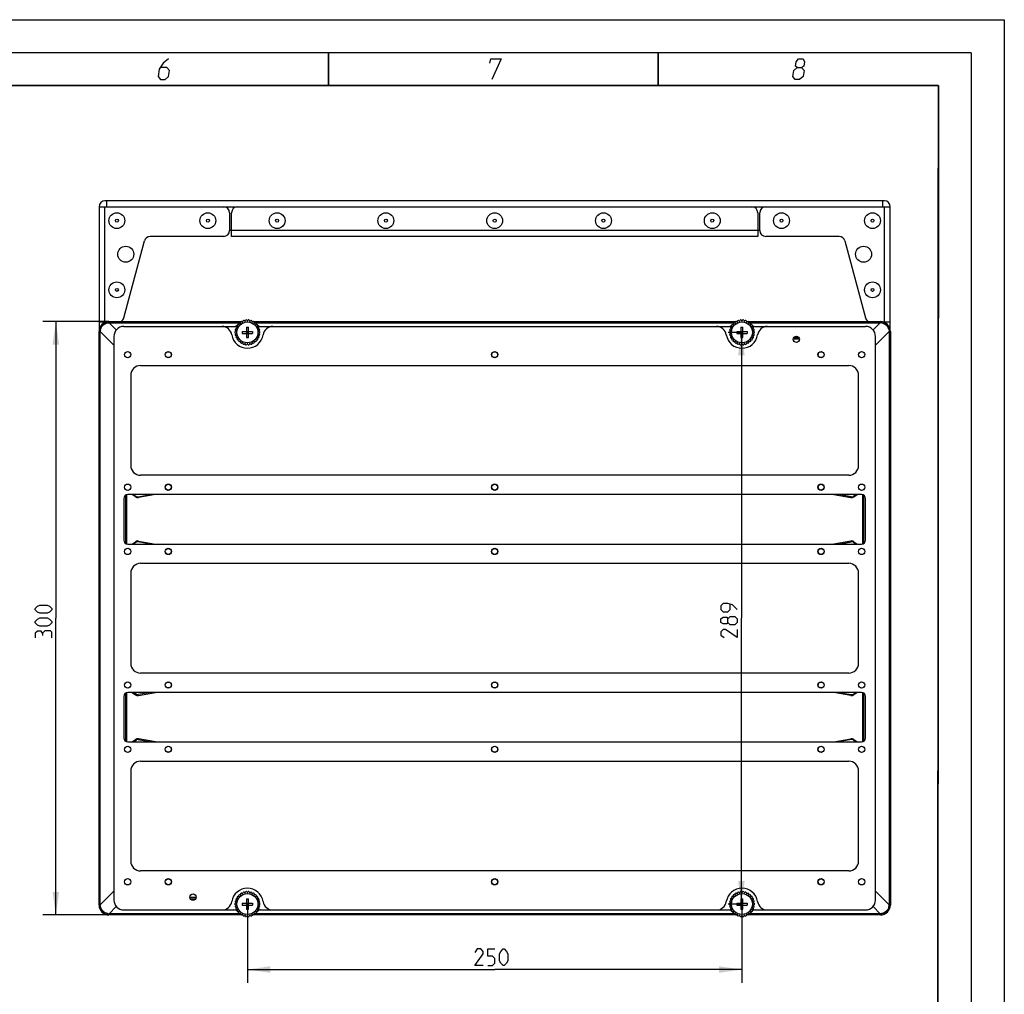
# Model space of a CAD drawing. Header units: millimetres. Extents: x 0 to 420, y 0 to 297.
# Tile 49 of 49: x 271 to 420, y 149 to 297. Entities that reach past the tile are written whole.
import ezdxf

# ---------------------------------------------------------------- set-up
doc = ezdxf.new("R2010")
doc.units = ezdxf.units.MM
doc.header["$LTSCALE"] = 23.1
doc.layers.get('0').update_dxf_attribs({"linetype": 'CONTINUOUS'})
doc.layers.add('02___PRT_ALL_AXES', color=7, linetype='CONTINUOUS')
doc.layers.add('DIM_PILOTEES', color=7, linetype='CONTINUOUS')
doc.styles.get("Standard").update_dxf_attribs({"font": 'txt', "width": 0.7})
doc.dimstyles.new('DIMSTYLE_1', dxfattribs={"dimtxt": 2.5, "dimasz": 3.5, "dimexe": 2, "dimexo": 0, "dimtad": 1, "dimlfac": 3.333333, "dimdsep": 46, "dimtxsty": 'STANDARD', "dimblk": '_FILLED', "dimblk1": '_FILLED', "dimblk2": '_FILLED', "dimcen": 0.09, "dimazin": 2, "dimtp": 0.5, "dimtm": 0.5, "dimtfac": 1, "dimtofl": 0, "dimtmove": 0, "dimatfit": 3, "dimldrblk": '_FILLED', "dimfxl": 1, "dimtolj": 1, "dimarcsym": 0})
doc.dimstyles.new('DIMSTYLE_2', dxfattribs={"dimtxt": 2.5, "dimasz": 3.5, "dimexe": 2, "dimexo": 0, "dimtad": 1, "dimdec": 1, "dimlfac": 3.333333, "dimdsep": 46, "dimtxsty": 'STANDARD', "dimblk": '_FILLED', "dimblk1": '_FILLED', "dimblk2": '_FILLED', "dimcen": 0.09, "dimazin": 2, "dimtp": 0.5, "dimtm": 0.5, "dimtfac": 1, "dimtdec": 1, "dimtofl": 0, "dimtmove": 0, "dimatfit": 3, "dimldrblk": '_FILLED', "dimfxl": 1, "dimtolj": 1, "dimarcsym": 0})

# ---------------------------------------------------------------- blocks, each defined once
blk = doc.blocks.new('_FILLED')
at = {"color": 0, "linetype": 'BYBLOCK'}
blk.add_solid([(0, 0), (-1, 0.143), (-1, -0.143)], dxfattribs=at)
blk = doc.blocks.new('*D2')
at = {"layer": 'DIM_PILOTEES', "color": 2, "linetype": 'CONTINUOUS'}
for p, q in [((284.21, 251.23), (274.16, 251.23)), ((276.16, 251.23), (276.16, 206.23)), ((276.16, 161.22), (276.16, 206.23)), ((284.21, 161.22), (274.16, 161.22))]:
    blk.add_line(p, q, dxfattribs=at)
at = {"layer": 'DIM_PILOTEES', "color": 2, "linetype": 'CONTINUOUS', "xscale": 3.5, "yscale": 3.5, "zscale": 3.5}
for p, rotation in [((276.16, 251.23), 90), ((276.16, 161.22), 270)]:
    blk.add_blockref('_FILLED', p, dxfattribs=dict(at, rotation=rotation))
blk = doc.blocks.new('*D13')
at = {"layer": 'DIM_PILOTEES', "color": 2, "linetype": 'CONTINUOUS'}
for p, q in [((305.21, 162.88), (305.21, 150.94)), ((380.21, 162.88), (380.21, 150.94)), ((305.21, 152.94), (342.71, 152.94)), ((380.21, 152.94), (342.71, 152.94))]:
    blk.add_line(p, q, dxfattribs=at)
at = {"layer": 'DIM_PILOTEES', "color": 2, "linetype": 'CONTINUOUS', "xscale": 3.5, "yscale": 3.5, "zscale": 3.5, "rotation": 180}
blk.add_blockref('_FILLED', (305.21, 152.94), dxfattribs=at)
at = {"layer": 'DIM_PILOTEES', "color": 2, "linetype": 'CONTINUOUS', "xscale": 3.5, "yscale": 3.5, "zscale": 3.5}
blk.add_blockref('_FILLED', (380.21, 152.94), dxfattribs=at)
blk = doc.blocks.new('*D23')
at = {"layer": 'DIM_PILOTEES', "color": 2, "linetype": 'CONTINUOUS'}
for p, q in [((380.21, 249.58), (378.13, 249.58)), ((380.13, 249.58), (380.13, 206.23)), ((380.13, 162.88), (380.13, 206.23)), ((380.21, 162.88), (378.13, 162.88))]:
    blk.add_line(p, q, dxfattribs=at)
at = {"layer": 'DIM_PILOTEES', "color": 2, "linetype": 'CONTINUOUS', "xscale": 3.5, "yscale": 3.5, "zscale": 3.5}
for p, rotation in [((380.13, 249.58), 90), ((380.13, 162.88), 270)]:
    blk.add_blockref('_FILLED', p, dxfattribs=dict(at, rotation=rotation))

msp = doc.modelspace()

# ---------------------------------------------------------------- linework, layer by layer
at = {"color": 7, "linetype": 'CONTINUOUS'}
for p, q in [((0, 297), (420, 297)), ((420, 297), (420, 0)), ((25, 286.9999), (410, 286.9999)), ((410, 286.9999), (409.8296, 10.1087)), ((401.8117, 269.5255), (283.6117, 269.5255)), ((283.9117, 268.6255), (283.9117, 269.5255)), ((401.5117, 269.5255), (401.5117, 268.6255)), ((282.7117, 268.6255), (282.7117, 249.7782)), ((282.7117, 268.6255), (402.7117, 268.6255)), ((283.6117, 251.1), (283.6117, 268.6255)), ((302.5117, 267.7255), (302.5117, 265.0255)), ((302.8117, 264.1255), (302.8117, 267.7255)), ((382.6117, 267.7255), (382.6117, 264.1255)), ((382.9117, 265.0255), (382.9117, 267.7255)), ((401.8117, 251.1), (401.8117, 268.6255)), ((402.7117, 249.7782), (402.7117, 268.6255)), ((382.9117, 265.0255), (302.5117, 265.0255)), ((286.4788, 251.7905), (289.6052, 263.4584)), ((301.6117, 264.1255), (290.4746, 264.1255)), ((382.6117, 264.1255), (302.8117, 264.1255)), ((394.9487, 264.1255), (383.8117, 264.1255)), ((395.8181, 263.4584), (398.9445, 251.7905)), ((283.6683, 251.1235), (282.7117, 251.1235)), ((284.207, 251.0472), (284.2363, 251.0484)), ((284.2117, 251.2296), (284.2117, 251.0892)), ((284.2117, 251.2296), (304.2975, 251.2296)), ((284.2117, 251.0892), (284.2363, 251.0892)), ((284.2363, 251.0892), (284.2363, 251.0484)), ((284.2363, 251.0892), (304.1975, 251.0892)), ((285.3309, 249.9538), (284.2363, 251.0484)), ((284.2363, 251.0484), (304.1975, 251.0484)), ((303.9604, 250.7021), (303.8881, 250.9246)), ((304.0082, 251.0328), (304.222, 250.9376)), ((304.222, 250.9376), (304.1975, 251.1703)), ((304.3375, 251.2512), (304.5268, 251.1136)), ((304.3672, 251.2296), (304.5268, 251.2296)), ((304.5268, 251.1136), (304.5513, 251.3463)), ((304.705, 251.3963), (304.8616, 251.2224)), ((304.8616, 251.2224), (304.9339, 251.4449)), ((305.0947, 251.4618), (305.2117, 251.2592)), ((305.2117, 251.2592), (305.3286, 251.4618)), ((305.4894, 251.4449), (305.5617, 251.2224)), ((305.5617, 251.2224), (305.7183, 251.3963)), ((305.872, 251.3463), (305.8965, 251.1136)), ((305.872, 251.2296), (306.0561, 251.2296)), ((305.8965, 251.1136), (306.0858, 251.2512)), ((306.1258, 251.2296), (379.2975, 251.2296)), ((306.2258, 251.1703), (306.2013, 250.9376)), ((306.2013, 251.0484), (379.1975, 251.0484)), ((306.2013, 250.9376), (306.4151, 251.0328)), ((306.2258, 251.0892), (379.1975, 251.0892)), ((306.5352, 250.9246), (306.4629, 250.7021)), ((378.9604, 250.7021), (378.8881, 250.9246)), ((379.0082, 251.0328), (379.222, 250.9376)), ((379.222, 250.9376), (379.1975, 251.1703)), ((379.3375, 251.2512), (379.5268, 251.1136)), ((379.3672, 251.2296), (379.5268, 251.2296)), ((379.5268, 251.1136), (379.5513, 251.3463)), ((379.705, 251.3963), (379.8616, 251.2224)), ((379.8616, 251.2224), (379.9339, 251.4449)), ((380.0947, 251.4618), (380.2117, 251.2592)), ((380.2117, 251.2592), (380.3286, 251.4618)), ((380.4894, 251.4449), (380.5617, 251.2224)), ((380.5617, 251.2224), (380.7183, 251.3963)), ((380.872, 251.3463), (380.8965, 251.1136)), ((380.872, 251.2296), (381.0561, 251.2296)), ((380.8965, 251.1136), (381.0858, 251.2512)), ((381.1258, 251.2296), (401.2117, 251.2296)), ((381.2258, 251.1703), (381.2013, 250.9376)), ((381.2013, 251.0484), (401.187, 251.0484)), ((381.2013, 250.9376), (381.4151, 251.0328)), ((381.2258, 251.0892), (401.187, 251.0892)), ((381.5352, 250.9246), (381.4629, 250.7021)), ((400.0924, 249.9538), (401.187, 251.0484)), ((401.187, 251.0892), (401.187, 251.0603)), ((401.187, 251.0892), (401.2117, 251.0892)), ((401.187, 251.0603), (401.187, 251.0484)), ((401.187, 251.0484), (401.2163, 251.0472)), ((401.2117, 251.2296), (401.2117, 251.0892)), ((402.7117, 251.1235), (401.755, 251.1235)), ((282.7075, 162.7255), (282.7075, 249.7255)), ((282.7075, 249.7255), (282.8479, 249.7255)), ((282.8479, 249.7008), (282.8479, 249.7255)), ((282.8479, 162.7501), (282.8479, 249.7008)), ((282.8479, 249.7008), (282.8768, 249.7008)), ((282.8768, 249.7008), (282.8887, 249.7008)), ((282.8887, 249.7008), (282.8899, 249.7301)), ((282.8887, 162.7501), (282.8887, 249.7008)), ((284.9617, 247.6278), (282.8887, 249.7008)), ((286.4617, 250.4755), (303.1714, 250.4755)), ((303.3234, 249.6563), (303.5371, 249.7515)), ((303.5371, 249.3994), (303.3234, 249.4946)), ((303.5371, 249.7515), (303.3478, 249.889)), ((303.3478, 249.2619), (303.5371, 249.3994)), ((303.3815, 250.0471), (303.6103, 250.0958)), ((303.6103, 250.0958), (303.4538, 250.2696)), ((303.5195, 250.4173), (303.7535, 250.4173)), ((303.7535, 250.4173), (303.6365, 250.6199)), ((303.7315, 250.7508), (303.9604, 250.7021)), ((304.4167, 249.7255), (304.4167, 249.4255)), ((304.4167, 249.7255), (306.0067, 249.7255)), ((304.4167, 249.4255), (306.0067, 249.4255)), ((305.0617, 250.3705), (305.0617, 248.7805)), ((305.0617, 250.3705), (305.3617, 250.3705)), ((305.0617, 249.4255), (305.3617, 249.7255)), ((305.0617, 249.7255), (305.3617, 249.4255)), ((305.0617, 249.5755), (305.3617, 249.5755)), ((305.2117, 249.7255), (305.2117, 249.4255)), ((305.3617, 248.7805), (305.3617, 250.3705)), ((306.0067, 249.7255), (306.0067, 249.4255)), ((306.4629, 250.7021), (306.6918, 250.7508)), ((306.7868, 250.6199), (306.6698, 250.4173)), ((306.6698, 250.4173), (306.9038, 250.4173)), ((306.9696, 250.2696), (306.813, 250.0958)), ((306.813, 250.0958), (307.0419, 250.0471)), ((307.0755, 249.889), (306.8862, 249.7515)), ((306.8862, 249.7515), (307.0999, 249.6563)), ((307.0999, 249.4946), (306.8862, 249.3994)), ((306.8862, 249.3994), (307.0755, 249.2619)), ((307.2519, 250.4755), (378.1714, 250.4755)), ((378.3234, 249.6563), (378.5371, 249.7515)), ((378.5371, 249.3994), (378.3234, 249.4946)), ((378.5371, 249.7515), (378.3478, 249.889)), ((378.3478, 249.2619), (378.5371, 249.3994)), ((378.3815, 250.0471), (378.6103, 250.0958)), ((378.6103, 250.0958), (378.4538, 250.2696)), ((378.5195, 250.4173), (378.7535, 250.4173)), ((378.7535, 250.4173), (378.6365, 250.6199)), ((378.7315, 250.7508), (378.9604, 250.7021)), ((379.4167, 249.7255), (379.4167, 249.4255)), ((379.4167, 249.7255), (381.0067, 249.7255)), ((379.4167, 249.4255), (381.0067, 249.4255)), ((380.0617, 250.3705), (380.0617, 248.7805)), ((380.0617, 250.3705), (380.3617, 250.3705)), ((380.0617, 249.4255), (380.3617, 249.7255)), ((380.0617, 249.7255), (380.3617, 249.4255)), ((380.0617, 249.5755), (380.3617, 249.5755)), ((380.2117, 249.7255), (380.2117, 249.4255)), ((380.3617, 248.7805), (380.3617, 250.3705)), ((381.0067, 249.7255), (381.0067, 249.4255)), ((381.4629, 250.7021), (381.6918, 250.7508)), ((381.7868, 250.6199), (381.6698, 250.4173)), ((381.6698, 250.4173), (381.9038, 250.4173)), ((381.9696, 250.2696), (381.813, 250.0958)), ((381.813, 250.0958), (382.0419, 250.0471)), ((382.0755, 249.889), (381.8862, 249.7515)), ((381.8862, 249.7515), (382.0999, 249.6563)), ((382.0999, 249.4946), (381.8862, 249.3994)), ((381.8862, 249.3994), (382.0755, 249.2619)), ((382.2519, 250.4755), (398.9617, 250.4755)), ((400.4617, 247.6278), (402.5346, 249.7008)), ((402.5334, 249.7301), (402.5346, 249.7008)), ((402.5754, 249.7008), (402.5346, 249.7008)), ((402.5346, 249.7008), (402.5346, 162.7501)), ((402.7158, 249.7255), (402.5754, 249.7255)), ((402.5754, 249.7255), (402.5754, 249.7008)), ((402.5754, 249.7008), (402.5754, 162.7501)), ((402.7158, 249.7255), (402.7158, 162.7255)), ((284.9617, 248.9755), (284.9617, 163.4755)), ((303.6103, 249.0551), (303.3815, 249.1038)), ((303.4538, 248.8813), (303.6103, 249.0551)), ((303.7535, 248.7336), (303.5195, 248.7336)), ((303.6365, 248.531), (303.7535, 248.7336)), ((303.9604, 248.4488), (303.7315, 248.4002)), ((303.8881, 248.2263), (303.9604, 248.4488)), ((304.222, 248.2133), (304.0082, 248.1181)), ((304.1975, 247.9806), (304.222, 248.2133)), ((304.5268, 248.0373), (304.3375, 247.8997)), ((304.5513, 247.8046), (304.5268, 248.0373)), ((304.8616, 247.9285), (304.705, 247.7546)), ((304.9339, 247.706), (304.8616, 247.9285)), ((305.0617, 248.7805), (305.3617, 248.7805)), ((305.2117, 247.8917), (305.0947, 247.6891)), ((305.3286, 247.6891), (305.2117, 247.8917)), ((305.5617, 247.9285), (305.4894, 247.706)), ((305.7183, 247.7546), (305.5617, 247.9285)), ((305.8965, 248.0373), (305.872, 247.8046)), ((306.0858, 247.8997), (305.8965, 248.0373)), ((306.2013, 248.2133), (306.2258, 247.9806)), ((306.4151, 248.1181), (306.2013, 248.2133)), ((306.4629, 248.4488), (306.5352, 248.2263)), ((306.6918, 248.4002), (306.4629, 248.4488)), ((306.6698, 248.7336), (306.7868, 248.531)), ((306.9038, 248.7336), (306.6698, 248.7336)), ((307.0419, 249.1038), (306.813, 249.0551)), ((306.813, 249.0551), (306.9696, 248.8813)), ((378.6103, 249.0551), (378.3815, 249.1038)), ((378.4538, 248.8813), (378.6103, 249.0551)), ((378.7535, 248.7336), (378.5195, 248.7336)), ((378.6365, 248.531), (378.7535, 248.7336)), ((378.9604, 248.4488), (378.7315, 248.4002)), ((378.8881, 248.2263), (378.9604, 248.4488)), ((379.222, 248.2133), (379.0082, 248.1181)), ((379.1975, 247.9806), (379.222, 248.2133)), ((379.5268, 248.0373), (379.3375, 247.8997)), ((379.5513, 247.8046), (379.5268, 248.0373)), ((379.8616, 247.9285), (379.705, 247.7546)), ((379.9339, 247.706), (379.8616, 247.9285)), ((380.0617, 248.7805), (380.3617, 248.7805)), ((380.2117, 247.8917), (380.0947, 247.6891)), ((380.3286, 247.6891), (380.2117, 247.8917)), ((380.5617, 247.9285), (380.4894, 247.706)), ((380.7183, 247.7546), (380.5617, 247.9285)), ((380.8965, 248.0373), (380.872, 247.8046)), ((381.0858, 247.8997), (380.8965, 248.0373)), ((381.2013, 248.2133), (381.2258, 247.9806)), ((381.4151, 248.1181), (381.2013, 248.2133)), ((381.6918, 248.4002), (381.4629, 248.4488)), ((381.4629, 248.4488), (381.5352, 248.2263)), ((381.9038, 248.7336), (381.6698, 248.7336)), ((381.6698, 248.7336), (381.7868, 248.531)), ((382.0419, 249.1038), (381.813, 249.0551)), ((381.813, 249.0551), (381.9696, 248.8813)), ((388.9417, 248.5382), (387.9817, 248.5382)), ((388.8757, 248.7637), (388.0476, 248.7637)), ((400.4617, 163.4755), (400.4617, 248.9755)), ((289.0117, 244.5505), (396.4117, 244.5505)), ((287.5117, 243.0505), (287.5117, 229.4005)), ((397.9117, 229.4005), (397.9117, 243.0505)), ((396.4117, 227.9005), (289.0117, 227.9005)), ((286.4617, 224.3755), (286.4617, 218.0755)), ((286.7617, 217.559), (286.7617, 224.8919)), ((286.9117, 217.4971), (286.9117, 224.9538)), ((398.3617, 224.9755), (287.0617, 224.9755)), ((288.2255, 224.6202), (287.7183, 224.9755)), ((287.9657, 224.9487), (287.8969, 224.8504)), ((287.9657, 224.9487), (288.3147, 224.7043)), ((288.6286, 224.6347), (290.561, 224.9755)), ((291.252, 224.9755), (288.6739, 224.5209)), ((394.1713, 224.9755), (396.7494, 224.5209)), ((396.7948, 224.6347), (394.8623, 224.9755)), ((397.4576, 224.9487), (397.1086, 224.7043)), ((397.1978, 224.6202), (397.7051, 224.9755)), ((397.5264, 224.8504), (397.4576, 224.9487)), ((398.5117, 224.9538), (398.5117, 217.4971)), ((398.6617, 224.8919), (398.6617, 217.559)), ((398.9617, 218.0755), (398.9617, 224.3755)), ((287.0617, 217.4755), (398.3617, 217.4755)), ((287.7183, 217.4755), (288.2255, 217.8307)), ((287.8969, 217.6005), (287.9657, 217.5022)), ((288.3147, 217.7466), (287.9657, 217.5022)), ((290.561, 217.4755), (288.6286, 217.8162)), ((288.6739, 217.93), (291.252, 217.4755)), ((396.7494, 217.93), (394.1713, 217.4755)), ((394.8623, 217.4755), (396.7948, 217.8162)), ((397.1086, 217.7466), (397.4576, 217.5022)), ((397.1978, 217.8307), (397.7051, 217.4755)), ((397.4576, 217.5022), (397.5264, 217.6005)), ((289.0117, 214.5505), (396.4117, 214.5505)), ((287.5117, 213.0505), (287.5117, 199.4005)), ((397.9117, 199.4005), (397.9117, 213.0505)), ((396.4117, 197.9005), (289.0117, 197.9005)), ((286.4617, 194.3755), (286.4617, 188.0755)), ((286.7617, 187.559), (286.7617, 194.8919)), ((286.9117, 187.4971), (286.9117, 194.9538)), ((398.3617, 194.9755), (287.0617, 194.9755)), ((287.7183, 194.9755), (288.2255, 194.6202)), ((287.9657, 194.9487), (287.8969, 194.8504)), ((288.3147, 194.7043), (287.9657, 194.9487)), ((290.561, 194.9755), (288.6286, 194.6347)), ((288.6739, 194.5209), (291.252, 194.9755)), ((396.7494, 194.5209), (394.1713, 194.9755)), ((394.8623, 194.9755), (396.7948, 194.6347)), ((397.1086, 194.7043), (397.4576, 194.9487)), ((397.7051, 194.9755), (397.1978, 194.6202)), ((397.5264, 194.8504), (397.4576, 194.9487)), ((398.5117, 194.9538), (398.5117, 187.4971)), ((398.6617, 194.8919), (398.6617, 187.559)), ((398.9617, 188.0755), (398.9617, 194.3755)), ((287.0617, 187.4755), (398.3617, 187.4755)), ((287.7183, 187.4755), (288.2255, 187.8307)), ((287.8969, 187.6005), (287.9657, 187.5022)), ((287.9657, 187.5022), (288.3147, 187.7466)), ((288.6286, 187.8162), (290.561, 187.4755)), ((291.252, 187.4755), (288.6739, 187.93)), ((394.1713, 187.4755), (396.7494, 187.93)), ((396.7948, 187.8162), (394.8623, 187.4755)), ((397.4576, 187.5022), (397.1086, 187.7466)), ((397.1978, 187.8307), (397.7051, 187.4755)), ((397.4576, 187.5022), (397.5264, 187.6005)), ((289.0117, 184.5505), (396.4117, 184.5505)), ((287.5117, 183.0505), (287.5117, 169.4005)), ((397.9117, 169.4005), (397.9117, 183.0505)), ((396.4117, 167.9005), (289.0117, 167.9005)), ((284.9617, 164.8231), (282.8887, 162.7501)), ((304.0082, 164.3328), (304.222, 164.2376)), ((304.222, 164.2376), (304.1975, 164.4703)), ((304.3375, 164.5512), (304.5268, 164.4136)), ((304.5268, 164.4136), (304.5513, 164.6463)), ((304.705, 164.6963), (304.8616, 164.5224)), ((304.8616, 164.5224), (304.9339, 164.7449)), ((305.0947, 164.7618), (305.2117, 164.5592)), ((305.2117, 164.5592), (305.3286, 164.7618)), ((305.4894, 164.7449), (305.5617, 164.5224)), ((305.5617, 164.5224), (305.7183, 164.6963)), ((305.872, 164.6463), (305.8965, 164.4136)), ((305.8965, 164.4136), (306.0858, 164.5512)), ((306.2258, 164.4703), (306.2013, 164.2376)), ((306.2013, 164.2376), (306.4151, 164.3328)), ((379.0082, 164.3328), (379.222, 164.2376)), ((379.222, 164.2376), (379.1975, 164.4703)), ((379.3375, 164.5512), (379.5268, 164.4136)), ((379.5268, 164.4136), (379.5513, 164.6463)), ((379.705, 164.6963), (379.8616, 164.5224)), ((379.8616, 164.5224), (379.9339, 164.7449)), ((380.0947, 164.7618), (380.2117, 164.5592)), ((380.2117, 164.5592), (380.3286, 164.7618)), ((380.4894, 164.7449), (380.5617, 164.5224)), ((380.5617, 164.5224), (380.7183, 164.6963)), ((380.872, 164.6463), (380.8965, 164.4136)), ((380.8965, 164.4136), (381.0858, 164.5512)), ((381.2258, 164.4703), (381.2013, 164.2376)), ((381.2013, 164.2376), (381.4151, 164.3328)), ((400.4617, 164.8231), (402.5346, 162.7501)), ((296.4817, 163.9127), (297.4417, 163.9127)), ((296.5476, 163.6872), (297.3757, 163.6872)), ((303.3234, 162.9563), (303.5371, 163.0515)), ((303.5371, 162.6994), (303.3234, 162.7946)), ((303.5371, 163.0515), (303.3478, 163.189)), ((303.3815, 163.3471), (303.6103, 163.3958)), ((303.6103, 163.3958), (303.4538, 163.5696)), ((303.5195, 163.7173), (303.7535, 163.7173)), ((303.7535, 163.7173), (303.6365, 163.9199)), ((303.7315, 164.0508), (303.9604, 164.0021)), ((303.9604, 164.0021), (303.8881, 164.2246)), ((304.4167, 163.0255), (306.0067, 163.0255)), ((304.4167, 163.0255), (304.4167, 162.7255)), ((305.0617, 163.6705), (305.3617, 163.6705)), ((305.0617, 163.6705), (305.0617, 162.0805)), ((305.0617, 163.0255), (305.3617, 162.7255)), ((305.0617, 162.7255), (305.3617, 163.0255)), ((305.0617, 162.8755), (305.3617, 162.8755)), ((305.2117, 163.0255), (305.2117, 162.7255)), ((305.3617, 162.0805), (305.3617, 163.6705)), ((306.0067, 163.0255), (306.0067, 162.7255)), ((306.5352, 164.2246), (306.4629, 164.0021)), ((306.4629, 164.0021), (306.6918, 164.0508)), ((306.7868, 163.9199), (306.6698, 163.7173)), ((306.6698, 163.7173), (306.9038, 163.7173)), ((306.9696, 163.5696), (306.813, 163.3958)), ((306.813, 163.3958), (307.0419, 163.3471)), ((307.0755, 163.189), (306.8862, 163.0515)), ((306.8862, 163.0515), (307.0999, 162.9563)), ((307.0999, 162.7946), (306.8862, 162.6994)), ((378.3234, 162.9563), (378.5371, 163.0515)), ((378.5371, 162.6994), (378.3234, 162.7946)), ((378.5371, 163.0515), (378.3478, 163.189)), ((378.3815, 163.3471), (378.6103, 163.3958)), ((378.6103, 163.3958), (378.4538, 163.5696)), ((378.5195, 163.7173), (378.7535, 163.7173)), ((378.7535, 163.7173), (378.6365, 163.9199)), ((378.7315, 164.0508), (378.9604, 164.0021)), ((378.9604, 164.0021), (378.8881, 164.2246)), ((379.4167, 163.0255), (381.0067, 163.0255)), ((379.4167, 163.0255), (379.4167, 162.7255)), ((380.0617, 163.6705), (380.3617, 163.6705)), ((380.0617, 163.6705), (380.0617, 162.0805)), ((380.0617, 163.0255), (380.3617, 162.7255)), ((380.0617, 162.7255), (380.3617, 163.0255)), ((380.0617, 162.8755), (380.3617, 162.8755)), ((380.2117, 163.0255), (380.2117, 162.7255)), ((380.3617, 162.0805), (380.3617, 163.6705)), ((381.0067, 163.0255), (381.0067, 162.7255)), ((381.5352, 164.2246), (381.4629, 164.0021)), ((381.4629, 164.0021), (381.6918, 164.0508)), ((381.7868, 163.9199), (381.6698, 163.7173)), ((381.6698, 163.7173), (381.9038, 163.7173)), ((381.9696, 163.5696), (381.813, 163.3958)), ((381.813, 163.3958), (382.0419, 163.3471)), ((382.0755, 163.189), (381.8862, 163.0515)), ((381.8862, 163.0515), (382.0999, 162.9563)), ((382.0999, 162.7946), (381.8862, 162.6994)), ((282.7075, 162.7255), (282.8479, 162.7255)), ((282.8479, 162.7501), (282.8887, 162.7501)), ((282.8479, 162.7255), (282.8479, 162.7501)), ((282.8899, 162.7208), (282.8887, 162.7501)), ((284.2363, 161.4025), (284.207, 161.4037)), ((284.2117, 161.3617), (284.2117, 161.2213)), ((284.2363, 161.3617), (284.2117, 161.3617)), ((285.3309, 162.4971), (284.2363, 161.4025)), ((284.2363, 161.3906), (284.2363, 161.4025)), ((304.222, 161.4025), (284.2363, 161.4025)), ((284.2363, 161.3617), (284.2363, 161.3906)), ((304.1975, 161.3617), (284.2363, 161.3617)), ((286.4617, 161.9755), (303.1714, 161.9755)), ((303.3478, 162.5619), (303.5371, 162.6994)), ((303.6103, 162.3551), (303.3815, 162.4038)), ((303.4538, 162.1813), (303.6103, 162.3551)), ((303.7535, 162.0336), (303.5195, 162.0336)), ((303.6365, 161.831), (303.7535, 162.0336)), ((303.9604, 161.7488), (303.7315, 161.7002)), ((303.8881, 161.5263), (303.9604, 161.7488)), ((304.222, 161.5133), (304.0082, 161.4181)), ((304.1975, 161.2806), (304.222, 161.5133)), ((304.5268, 161.3373), (304.3375, 161.1997)), ((304.4167, 162.7255), (306.0067, 162.7255)), ((304.5513, 161.1046), (304.5268, 161.3373)), ((305.0617, 162.0805), (305.3617, 162.0805)), ((305.8965, 161.3373), (305.872, 161.1046)), ((306.0858, 161.1997), (305.8965, 161.3373)), ((306.4151, 161.4181), (306.2013, 161.5133)), ((306.2013, 161.5133), (306.2258, 161.2806)), ((379.222, 161.4025), (306.2258, 161.4025)), ((379.1975, 161.3617), (306.2258, 161.3617)), ((306.6918, 161.7002), (306.4629, 161.7488)), ((306.4629, 161.7488), (306.5352, 161.5263)), ((306.9038, 162.0336), (306.6698, 162.0336)), ((306.6698, 162.0336), (306.7868, 161.831)), ((307.0419, 162.4038), (306.813, 162.3551)), ((306.813, 162.3551), (306.9696, 162.1813)), ((306.8862, 162.6994), (307.0755, 162.5619)), ((307.2519, 161.9755), (378.1714, 161.9755)), ((378.3478, 162.5619), (378.5371, 162.6994)), ((378.6103, 162.3551), (378.3815, 162.4038)), ((378.4538, 162.1813), (378.6103, 162.3551)), ((378.7535, 162.0336), (378.5195, 162.0336)), ((378.6365, 161.831), (378.7535, 162.0336)), ((378.9604, 161.7488), (378.7315, 161.7002)), ((378.8881, 161.5263), (378.9604, 161.7488)), ((379.222, 161.5133), (379.0082, 161.4181)), ((379.1975, 161.2806), (379.222, 161.5133)), ((379.5268, 161.3373), (379.3375, 161.1997)), ((379.4167, 162.7255), (381.0067, 162.7255)), ((379.5513, 161.1046), (379.5268, 161.3373)), ((380.0617, 162.0805), (380.3617, 162.0805)), ((380.8965, 161.3373), (380.872, 161.1046)), ((381.0858, 161.1997), (380.8965, 161.3373)), ((381.4151, 161.4181), (381.2013, 161.5133)), ((381.2013, 161.5133), (381.2258, 161.2806)), ((401.187, 161.4025), (381.2258, 161.4025)), ((401.187, 161.3617), (381.2258, 161.3617)), ((381.6918, 161.7002), (381.4629, 161.7488)), ((381.4629, 161.7488), (381.5352, 161.5263)), ((381.9038, 162.0336), (381.6698, 162.0336)), ((381.6698, 162.0336), (381.7868, 161.831)), ((382.0419, 162.4038), (381.813, 162.3551)), ((381.813, 162.3551), (381.9696, 162.1813)), ((381.8862, 162.6994), (382.0755, 162.5619)), ((382.2519, 161.9755), (398.9617, 161.9755)), ((400.0924, 162.4971), (401.187, 161.4025)), ((401.2163, 161.4037), (401.187, 161.4025)), ((401.187, 161.3617), (401.187, 161.4025)), ((401.2117, 161.3617), (401.187, 161.3617)), ((401.2117, 161.2213), (401.2117, 161.3617)), ((402.5346, 162.7501), (402.5334, 162.7208)), ((402.5465, 162.7501), (402.5346, 162.7501)), ((402.5754, 162.7501), (402.5465, 162.7501)), ((402.5754, 162.7501), (402.5754, 162.7255)), ((402.7158, 162.7255), (402.5754, 162.7255)), ((304.2975, 161.2213), (284.2117, 161.2213)), ((304.5513, 161.2213), (304.3672, 161.2213)), ((304.8616, 161.2285), (304.705, 161.0546)), ((304.9339, 161.006), (304.8616, 161.2285)), ((305.2117, 161.1917), (305.0947, 160.9891)), ((305.3286, 160.9891), (305.2117, 161.1917)), ((305.5617, 161.2285), (305.4894, 161.006)), ((305.7183, 161.0546), (305.5617, 161.2285)), ((306.0561, 161.2213), (305.8965, 161.2213)), ((379.2975, 161.2213), (306.1258, 161.2213)), ((379.5513, 161.2213), (379.3672, 161.2213)), ((379.8616, 161.2285), (379.705, 161.0546)), ((379.9339, 161.006), (379.8616, 161.2285)), ((380.2117, 161.1917), (380.0947, 160.9891)), ((380.3286, 160.9891), (380.2117, 161.1917)), ((380.5617, 161.2285), (380.4894, 161.006)), ((380.7183, 161.0546), (380.5617, 161.2285)), ((381.0561, 161.2213), (380.8965, 161.2213)), ((401.2117, 161.2213), (381.1258, 161.2213))]:
    msp.add_line(p, q, dxfattribs=at)
at = {"color": 7, "linetype": 'CONTINUOUS', "const_width": 0.25}
for points in [[(415, 292), (20, 292)], [(317.5002, 292), (317.5002, 287)], [(367.5001, 292), (367.5001, 287)], [(415, 5), (415, 292)], [(25, 287), (410, 287)], [(410, 287), (409.8468, 9.9234)]]:
    msp.add_lwpolyline(points, dxfattribs=at)
at = {"color": 2, "linetype": 'CONTINUOUS'}
for points in [[(293.2289, 291.075), (292.4437, 290.4), (291.8468, 289.5), (291.6631, 288.375), (292.0396, 287.925), (292.7146, 287.925), (293.2381, 288.375), (293.385, 289.275), (293.0085, 289.725), (292.0335, 289.725)], [(341.9937, 290.4), (342.1039, 291.075), (343.6789, 291.075), (342.2646, 287.925)], [(388.5833, 289.725), (388.32, 289.95), (388.4302, 290.625), (388.8037, 291.075), (389.4787, 291.075), (389.7052, 290.625), (389.595, 289.95), (389.2583, 289.725), (389.6348, 289.275), (389.4879, 288.375), (388.9644, 287.925), (388.2894, 287.925), (387.9129, 288.375)], [(387.9129, 288.375), (388.0598, 289.275), (388.5833, 289.725), (389.2583, 289.725)]]:
    msp.add_lwpolyline(points, dxfattribs=at)
at = {"color": 7, "linetype": 'CONTINUOUS'}
for centre, radius in [((285.4117, 266.5255), 0.225), ((299.2117, 266.5255), 0.225), ((309.7117, 266.5255), 0.225), ((326.2117, 266.5255), 0.225), ((342.7117, 266.5255), 0.225), ((359.2117, 266.5255), 0.225), ((375.7117, 266.5255), 0.225), ((386.2117, 266.5255), 0.225), ((400.0117, 266.5255), 0.225), ((285.4117, 256.0255), 0.225), ((400.0117, 256.0255), 0.225), ((305.2117, 249.5755), 1.59), ((380.2117, 249.5755), 1.59), ((293.2117, 246.2005), 0.45), ((342.7117, 246.2005), 0.45), ((392.2117, 246.2005), 0.45), ((293.2117, 226.1005), 0.45), ((342.7117, 226.1005), 0.45), ((392.2117, 226.1005), 0.45), ((293.2117, 216.3505), 0.45), ((342.7117, 216.3505), 0.45), ((392.2117, 216.3505), 0.45), ((293.2117, 196.1005), 0.45), ((342.7117, 196.1005), 0.45), ((392.2117, 196.1005), 0.45), ((293.2117, 186.3505), 0.45), ((342.7117, 186.3505), 0.45), ((392.2117, 186.3505), 0.45), ((293.2117, 166.2505), 0.45), ((342.7117, 166.2505), 0.45), ((392.2117, 166.2505), 0.45), ((305.2117, 162.8755), 1.59), ((380.2117, 162.8755), 1.59)]:
    msp.add_circle(centre, radius, dxfattribs=at)
for centre, radius, start, end in [((283.6117, 268.6255), 0.9, 90, 180), ((401.8117, 268.6255), 0.9, 0, 90), ((301.6117, 267.7255), 0.9, 0, 90), ((303.7117, 267.7255), 0.9, 90, 180), ((381.7117, 267.7255), 0.9, 0, 90), ((383.8117, 267.7255), 0.9, 90, 180), ((301.6117, 265.0255), 0.9, 270, 360), ((383.8117, 265.0255), 0.9, 180, 270), ((290.4746, 263.2255), 0.9, 90, 165), ((394.9487, 263.2255), 0.9, 15, 90), ((284.2117, 249.7255), 1.5042, 90, 180), ((284.2738, 249.6828), 1.3668, 106.584499, 112.863372), ((285.6095, 252.0235), 0.9, 298.071815, 345), ((305.2117, 249.5755), 1.89, 129.548517, 134.451483), ((305.2145, 248.8346), 2.4065, 115.311521, 116.90399), ((305.219, 248.8251), 2.4171, 114.643213, 115.312042), ((305.2117, 249.5755), 1.89, 117.548517, 122.451483), ((305.2117, 249.5755), 1.89, 105.548517, 110.451483), ((305.2117, 249.5755), 1.89, 93.548517, 98.451483), ((305.2117, 249.5755), 1.89, 81.548517, 86.451483), ((305.2117, 249.5755), 1.89, 69.548517, 74.451483), ((305.2117, 249.5755), 1.89, 57.548517, 62.451483), ((305.2063, 248.8304), 2.4114, 64.652209, 65.336571), ((305.2103, 248.8388), 2.4021, 63.08629, 64.652636), ((305.2117, 249.5755), 1.89, 45.548517, 50.451483), ((380.2117, 249.5755), 1.89, 129.548517, 134.451483), ((380.2145, 248.8346), 2.4065, 115.311521, 116.90399), ((380.219, 248.8251), 2.4171, 114.643213, 115.312042), ((380.2117, 249.5755), 1.89, 117.548517, 122.451483), ((380.2117, 249.5755), 1.89, 105.548517, 110.451483), ((380.2117, 249.5755), 1.89, 93.548517, 98.451483), ((380.2117, 249.5755), 1.89, 81.548517, 86.451483), ((380.2117, 249.5755), 1.89, 69.548517, 74.451483), ((380.2117, 249.5755), 1.89, 57.548517, 62.451483), ((380.2063, 248.8304), 2.4114, 64.652209, 65.336571), ((380.2103, 248.8388), 2.4021, 63.08629, 64.652636), ((380.2117, 249.5755), 1.89, 45.548517, 50.451483), ((399.8138, 252.0235), 0.9, 195, 241.928185), ((401.2117, 249.7255), 1.5042, 0, 90), ((401.1591, 249.7258), 1.3226, 78.94988, 87.52296), ((284.2113, 249.6729), 1.3226, 168.94988, 177.52296), ((284.2198, 249.7173), 1.3749, 125.820383, 144.181979), ((286.4617, 248.9755), 1.5, 90, 180), ((301.3581, 248.9755), 1.5, 8.849883, 90), ((303.1714, 251.9755), 1.5, 270, 289.423451), ((305.2117, 249.5755), 1.89, 177.548517, 182.451483), ((305.2117, 249.5755), 1.89, 165.548517, 170.451483), ((305.2117, 249.5755), 1.89, 153.548517, 158.451483), ((305.2347, 248.8191), 2.4309, 131.588176, 135.863633), ((305.2209, 248.8353), 2.4097, 129.688528, 131.598566), ((305.2117, 249.5755), 1.89, 141.548517, 146.451483), ((305.194, 248.8677), 2.3675, 124.027418, 127.492503), ((305.2069, 248.8487), 2.3904, 122.681108, 124.027934), ((305.2226, 248.8599), 2.3777, 54.223047, 57.106059), ((305.2172, 248.8525), 2.3869, 52.506197, 54.220941), ((305.2117, 249.5755), 1.89, 33.548517, 38.451483), ((305.2038, 248.834), 2.4096, 44.278438, 50.748976), ((307.2519, 251.9755), 1.5, 250.576549, 270), ((305.2117, 249.5755), 1.89, 21.548517, 26.451483), ((305.2117, 249.5755), 1.89, 9.548517, 14.451483), ((305.2117, 249.5755), 1.89, 357.548517, 2.451483), ((309.0652, 248.9755), 1.5, 90, 171.150117), ((376.3581, 248.9755), 1.5, 8.849883, 90), ((378.1714, 251.9755), 1.5, 270, 289.423451), ((380.2117, 249.5755), 1.89, 177.548517, 182.451483), ((380.2117, 249.5755), 1.89, 165.548517, 170.451483), ((380.2117, 249.5755), 1.89, 153.548517, 158.451483), ((380.2347, 248.8191), 2.4309, 131.588176, 135.863633), ((380.2209, 248.8353), 2.4097, 129.688528, 131.598566), ((380.2117, 249.5755), 1.89, 141.548517, 146.451483), ((380.194, 248.8677), 2.3675, 124.027418, 127.492503), ((380.2069, 248.8487), 2.3904, 122.681108, 124.027934), ((380.2226, 248.8599), 2.3777, 54.223047, 57.106059), ((380.2172, 248.8525), 2.3869, 52.506197, 54.220941), ((380.2117, 249.5755), 1.89, 33.548517, 38.451483), ((380.2038, 248.834), 2.4096, 44.278438, 50.748976), ((382.2519, 251.9755), 1.5, 250.576549, 270), ((380.2117, 249.5755), 1.89, 21.548517, 26.451483), ((380.2117, 249.5755), 1.89, 9.548517, 14.451483), ((380.2117, 249.5755), 1.89, 357.548517, 2.451483), ((384.0652, 248.9755), 1.5, 90, 171.150117), ((398.9617, 248.9755), 1.5, 0, 90), ((401.2035, 249.7173), 1.3749, 35.820383, 54.181979), ((401.169, 249.6633), 1.3668, 16.584499, 22.863372), ((305.2117, 249.5755), 2.4, 188.849883, 351.150117), ((305.2117, 249.5755), 1.89, 189.548517, 194.451483), ((305.2117, 249.5755), 1.89, 201.548517, 206.451483), ((305.2117, 249.5755), 1.89, 213.548517, 218.451483), ((305.2117, 249.5755), 1.89, 225.548517, 230.451483), ((305.2117, 249.5755), 1.89, 237.548517, 242.451483), ((305.2117, 249.5755), 1.89, 297.548517, 302.451483), ((305.2117, 249.5755), 1.89, 309.548517, 314.451483), ((305.2117, 249.5755), 1.89, 321.548517, 326.451483), ((305.2117, 249.5755), 1.89, 333.548517, 338.451483), ((305.2117, 249.5755), 1.89, 345.548517, 350.451483), ((380.2117, 249.5755), 2.4, 188.849883, 351.150117), ((380.2117, 249.5755), 1.89, 189.548517, 194.451483), ((380.2117, 249.5755), 1.89, 201.548517, 206.451483), ((380.2117, 249.5755), 1.89, 213.548517, 218.451483), ((380.2117, 249.5755), 1.89, 225.548517, 230.451483), ((380.2117, 249.5755), 1.89, 237.548517, 242.451483), ((380.2117, 249.5755), 1.89, 297.548517, 302.451483), ((380.2117, 249.5755), 1.89, 309.548517, 314.451483), ((380.2117, 249.5755), 1.89, 321.548517, 326.451483), ((380.2117, 249.5755), 1.89, 333.548517, 338.451483), ((380.2117, 249.5755), 1.89, 345.548517, 350.451483), ((305.2117, 249.5755), 1.89, 249.548517, 254.451483), ((305.2117, 249.5755), 1.89, 261.548517, 266.451483), ((305.2117, 249.5755), 1.89, 273.548517, 278.451483), ((305.2117, 249.5755), 1.89, 285.548517, 290.451483), ((380.2117, 249.5755), 1.89, 249.548517, 254.451483), ((380.2117, 249.5755), 1.89, 261.548517, 266.451483), ((380.2117, 249.5755), 1.89, 273.548517, 278.451483), ((380.2117, 249.5755), 1.89, 285.548517, 290.451483), ((289.0117, 243.0505), 1.5, 90, 180), ((396.4117, 243.0505), 1.5, 0, 90), ((289.0117, 229.4005), 1.5, 180, 270), ((396.4117, 229.4005), 1.5, 270, 360), ((287.0617, 224.3755), 0.6, 90, 180), ((288.5697, 225.1117), 0.6, 235, 280), ((288.5556, 225.0483), 0.42, 235, 280), ((396.8536, 225.1117), 0.6, 260, 305), ((396.8677, 225.0483), 0.42, 260, 305), ((398.3617, 224.3755), 0.6, 0, 90), ((287.0617, 218.0755), 0.6, 180, 270), ((398.3617, 218.0755), 0.6, 270, 360), ((288.5697, 217.3392), 0.6, 80, 125), ((288.5556, 217.4026), 0.42, 80, 125), ((396.8536, 217.3392), 0.6, 55, 100), ((396.8677, 217.4026), 0.42, 55, 100), ((289.0117, 213.0505), 1.5, 90, 180), ((396.4117, 213.0505), 1.5, 0, 90), ((289.0117, 199.4005), 1.5, 180, 270), ((396.4117, 199.4005), 1.5, 270, 360), ((287.0617, 194.3755), 0.6, 90, 180), ((288.5697, 195.1117), 0.6, 235, 280), ((288.5556, 195.0483), 0.42, 235, 280), ((396.8536, 195.1117), 0.6, 260, 305), ((396.8677, 195.0483), 0.42, 260, 305), ((398.3617, 194.3755), 0.6, 0, 90), ((287.0617, 188.0755), 0.6, 180, 270), ((288.5697, 187.3392), 0.6, 80, 125), ((288.5556, 187.4026), 0.42, 80, 125), ((396.8536, 187.3392), 0.6, 55, 100), ((396.8677, 187.4026), 0.42, 55, 100), ((398.3617, 188.0755), 0.6, 270, 360), ((289.0117, 183.0505), 1.5, 90, 180), ((396.4117, 183.0505), 1.5, 0, 90), ((289.0117, 169.4005), 1.5, 180, 270), ((396.4117, 169.4005), 1.5, 270, 360), ((305.2117, 162.8755), 2.4, 8.849883, 171.150117), ((305.2117, 162.8755), 1.89, 129.548517, 134.451483), ((305.2117, 162.8755), 1.89, 117.548517, 122.451483), ((305.2117, 162.8755), 1.89, 105.548517, 110.451483), ((305.2117, 162.8755), 1.89, 93.548517, 98.451483), ((305.2117, 162.8755), 1.89, 81.548517, 86.451483), ((305.2117, 162.8755), 1.89, 69.548517, 74.451483), ((305.2117, 162.8755), 1.89, 57.548517, 62.451483), ((305.2117, 162.8755), 1.89, 45.548517, 50.451483), ((380.2117, 162.8755), 2.4, 8.849883, 171.150117), ((380.2117, 162.8755), 1.89, 129.548517, 134.451483), ((380.2117, 162.8755), 1.89, 117.548517, 122.451483), ((380.2117, 162.8755), 1.89, 105.548517, 110.451483), ((380.2117, 162.8755), 1.89, 93.548517, 98.451483), ((380.2117, 162.8755), 1.89, 81.548517, 86.451483), ((380.2117, 162.8755), 1.89, 69.548517, 74.451483), ((380.2117, 162.8755), 1.89, 57.548517, 62.451483), ((380.2117, 162.8755), 1.89, 45.548517, 50.451483), ((286.4617, 163.4755), 1.5, 180, 270), ((301.3581, 163.4755), 1.5, 270, 351.150117), ((305.2117, 162.8755), 1.89, 177.548517, 182.451483), ((305.2117, 162.8755), 1.89, 165.548517, 170.451483), ((305.2117, 162.8755), 1.89, 153.548517, 158.451483), ((305.2117, 162.8755), 1.89, 141.548517, 146.451483), ((305.2117, 162.8755), 1.89, 33.548517, 38.451483), ((305.2117, 162.8755), 1.89, 21.548517, 26.451483), ((305.2117, 162.8755), 1.89, 9.548517, 14.451483), ((305.2117, 162.8755), 1.89, 357.548517, 2.451483), ((309.0652, 163.4755), 1.5, 188.849883, 270), ((376.3581, 163.4755), 1.5, 270, 351.150117), ((380.2117, 162.8755), 1.89, 177.548517, 182.451483), ((380.2117, 162.8755), 1.89, 165.548517, 170.451483), ((380.2117, 162.8755), 1.89, 153.548517, 158.451483), ((380.2117, 162.8755), 1.89, 141.548517, 146.451483), ((380.2117, 162.8755), 1.89, 33.548517, 38.451483), ((380.2117, 162.8755), 1.89, 21.548517, 26.451483), ((380.2117, 162.8755), 1.89, 9.548517, 14.451483), ((380.2117, 162.8755), 1.89, 357.548517, 2.451483), ((384.0652, 163.4755), 1.5, 188.849883, 270), ((398.9617, 163.4755), 1.5, 270, 360), ((284.2117, 162.7255), 1.5042, 180, 270), ((284.2544, 162.7876), 1.3668, 196.584499, 202.863372), ((284.2198, 162.7336), 1.3749, 215.820383, 234.181979), ((284.2642, 162.7251), 1.3226, 258.94988, 267.52296), ((303.1714, 160.4755), 1.5, 70.576549, 90), ((305.2117, 162.8755), 1.89, 189.548517, 194.451483), ((305.2117, 162.8755), 1.89, 201.548517, 206.451483), ((305.2169, 163.614), 2.4057, 224.285656, 230.767216), ((305.2117, 162.8755), 1.89, 213.548517, 218.451483), ((305.2075, 163.6011), 2.3898, 232.518626, 234.223301), ((305.2068, 163.6003), 2.3887, 234.22587, 237.104155), ((305.2117, 162.8755), 1.89, 225.548517, 230.451483), ((305.2051, 163.5959), 2.3841, 243.077586, 244.653182), ((305.2074, 163.6007), 2.3894, 244.653028, 245.345049), ((305.2117, 162.8755), 1.89, 237.548517, 242.451483), ((305.2117, 162.8755), 1.89, 297.548517, 302.451483), ((305.218, 163.5968), 2.385, 294.629217, 295.301859), ((305.2199, 163.5929), 2.3807, 295.301769, 296.922162), ((305.2117, 162.8755), 1.89, 309.548517, 314.451483), ((305.2189, 163.597), 2.3847, 302.901055, 305.941163), ((305.2196, 163.5959), 2.3833, 305.943824, 307.482669), ((305.2117, 162.8755), 1.89, 321.548517, 326.451483), ((305.1893, 163.6339), 2.432, 309.516441, 310.095322), ((307.2519, 160.4755), 1.5, 90, 109.423451), ((305.1924, 163.6302), 2.4271, 310.093811, 311.571433), ((305.2118, 163.6085), 2.3981, 311.569724, 315.877956), ((305.2117, 162.8755), 1.89, 333.548517, 338.451483), ((305.2117, 162.8755), 1.89, 345.548517, 350.451483), ((378.1714, 160.4755), 1.5, 70.576549, 90), ((380.2117, 162.8755), 1.89, 189.548517, 194.451483), ((380.2117, 162.8755), 1.89, 201.548517, 206.451483), ((380.2169, 163.614), 2.4057, 224.285656, 230.767216), ((380.2117, 162.8755), 1.89, 213.548517, 218.451483), ((380.2075, 163.6011), 2.3898, 232.518626, 234.223301), ((380.2068, 163.6003), 2.3887, 234.22587, 237.104155), ((380.2117, 162.8755), 1.89, 225.548517, 230.451483), ((380.2051, 163.5959), 2.3841, 243.077586, 244.653182), ((380.2074, 163.6007), 2.3894, 244.653028, 245.345049), ((380.2117, 162.8755), 1.89, 237.548517, 242.451483), ((380.2117, 162.8755), 1.89, 297.548517, 302.451483), ((380.218, 163.5968), 2.385, 294.629217, 295.301859), ((380.2199, 163.5929), 2.3807, 295.301769, 296.922162), ((380.2117, 162.8755), 1.89, 309.548517, 314.451483), ((380.2189, 163.597), 2.3847, 302.901055, 305.941163), ((380.2196, 163.5959), 2.3833, 305.943824, 307.482669), ((380.2117, 162.8755), 1.89, 321.548517, 326.451483), ((380.1893, 163.6339), 2.432, 309.516441, 310.095322), ((382.2519, 160.4755), 1.5, 90, 109.423451), ((380.1924, 163.6302), 2.4271, 310.093811, 311.571433), ((380.2118, 163.6085), 2.3981, 311.569724, 315.877956), ((380.2117, 162.8755), 1.89, 333.548517, 338.451483), ((380.2117, 162.8755), 1.89, 345.548517, 350.451483), ((401.2117, 162.7255), 1.5042, 270, 360), ((401.1495, 162.7681), 1.3668, 286.584499, 292.863372), ((401.2035, 162.7336), 1.3749, 305.820383, 324.181979), ((401.212, 162.778), 1.3226, 348.94988, 357.52296), ((305.2117, 162.8755), 1.89, 249.548517, 254.451483), ((305.2117, 162.8755), 1.89, 261.548517, 266.451483), ((305.2117, 162.8755), 1.89, 273.548517, 278.451483), ((305.2117, 162.8755), 1.89, 285.548517, 290.451483), ((380.2117, 162.8755), 1.89, 249.548517, 254.451483), ((380.2117, 162.8755), 1.89, 261.548517, 266.451483), ((380.2117, 162.8755), 1.89, 273.548517, 278.451483), ((380.2117, 162.8755), 1.89, 285.548517, 290.451483)]:
    msp.add_arc(centre, radius, start, end, dxfattribs=at)
for points, knots in [([(283.0395, 250.2899), (283.0768, 250.3623), (283.2491, 250.6368), (283.5198, 250.8482), (283.7427, 250.9422)], [0, 0, 0, 0, 0.25193917, 1, 1, 1, 1]), ([(284.2117, 251.0892), (284.2083, 251.0873), (284.2109, 251.0691), (284.2075, 251.0574), (284.207, 251.0472)], [0, 0, 0, 0, 0.2742859, 1, 1, 1, 1]), ([(401.2117, 251.0892), (401.215, 251.0873), (401.2124, 251.0691), (401.2158, 251.0574), (401.2163, 251.0472)], [0, 0, 0, 0, 0.27428165, 1, 1, 1, 1]), ([(401.7761, 250.8976), (401.8485, 250.8603), (402.123, 250.688), (402.3344, 250.4173), (402.4284, 250.1944)], [0, 0, 0, 0, 0.25193917, 1, 1, 1, 1]), ([(282.8479, 249.7255), (282.8498, 249.7288), (282.868, 249.7262), (282.8797, 249.7296), (282.8899, 249.7301)], [0, 0, 0, 0, 0.27428165, 1, 1, 1, 1]), ([(402.5754, 249.7255), (402.5735, 249.7288), (402.5553, 249.7262), (402.5436, 249.7296), (402.5334, 249.7301)], [0, 0, 0, 0, 0.2742859, 1, 1, 1, 1]), ([(282.8479, 162.7255), (282.8498, 162.7221), (282.868, 162.7247), (282.8797, 162.7213), (282.8899, 162.7208)], [0, 0, 0, 0, 0.2742859, 1, 1, 1, 1]), ([(283.6472, 161.5533), (283.5748, 161.5906), (283.3003, 161.7629), (283.0889, 162.0336), (282.9949, 162.2565)], [0, 0, 0, 0, 0.25193917, 1, 1, 1, 1]), ([(284.2117, 161.3617), (284.2083, 161.3636), (284.2109, 161.3818), (284.2075, 161.3935), (284.207, 161.4037)], [0, 0, 0, 0, 0.27428165, 1, 1, 1, 1]), ([(401.2117, 161.3617), (401.215, 161.3636), (401.2124, 161.3818), (401.2158, 161.3935), (401.2163, 161.4037)], [0, 0, 0, 0, 0.2742859, 1, 1, 1, 1]), ([(402.3838, 162.161), (402.3465, 162.0886), (402.1742, 161.8141), (401.9035, 161.6027), (401.6806, 161.5087)], [0, 0, 0, 0, 0.25193917, 1, 1, 1, 1]), ([(402.5754, 162.7255), (402.5735, 162.7221), (402.5553, 162.7247), (402.5436, 162.7213), (402.5334, 162.7208)], [0, 0, 0, 0, 0.27428165, 1, 1, 1, 1])]:
    msp.add_open_spline(points, degree=3, knots=knots, dxfattribs=at)
for points in [[(283.4151, 250.8321), (283.6416, 250.9951), (283.9327, 251.0893), (284.2117, 251.0892)], [(283.8837, 250.9927), (283.9884, 251.0239), (284.0978, 251.0425), (284.207, 251.0472)], [(401.2117, 251.0892), (401.4906, 251.0893), (401.7818, 250.9952), (402.0081, 250.8322)], [(401.4126, 251.0239), (401.5385, 250.9994), (401.662, 250.9563), (401.7761, 250.8976)], [(282.8479, 249.7255), (282.8478, 250.0044), (282.9419, 250.2955), (283.1049, 250.5219)], [(282.9132, 249.9264), (282.9377, 250.0523), (282.9809, 250.1758), (283.0395, 250.2899)], [(402.3183, 250.522), (402.4813, 250.2955), (402.5755, 250.0044), (402.5754, 249.7255)], [(402.4789, 250.0534), (402.5101, 249.9487), (402.5287, 249.8393), (402.5334, 249.7301)], [(283.105, 161.9289), (282.942, 162.1554), (282.8478, 162.4465), (282.8479, 162.7255)], [(282.9444, 162.3975), (282.9132, 162.5022), (282.8946, 162.6116), (282.8899, 162.7208)], [(284.2117, 161.3617), (283.9327, 161.3616), (283.6416, 161.4557), (283.4152, 161.6187)], [(284.0107, 161.427), (283.8848, 161.4515), (283.7613, 161.4946), (283.6472, 161.5533)], [(402.0082, 161.6188), (401.7818, 161.4558), (401.4906, 161.3616), (401.2117, 161.3617)], [(401.5396, 161.4582), (401.4349, 161.427), (401.3255, 161.4084), (401.2163, 161.4037)], [(402.5754, 162.7255), (402.5755, 162.4465), (402.4814, 162.1554), (402.3184, 161.929)], [(402.5101, 162.5245), (402.4856, 162.3986), (402.4425, 162.2751), (402.3838, 162.161)]]:
    msp.add_open_spline(points, degree=3, dxfattribs=at)
at = {"layer": '02___PRT_ALL_AXES', "color": 7, "linetype": 'CONTINUOUS'}
for centre, radius in [((285.4117, 266.5255), 1.2), ((299.2117, 266.5255), 1.2), ((309.7117, 266.5255), 1.2), ((326.2117, 266.5255), 1.2), ((342.7117, 266.5255), 1.2), ((359.2117, 266.5255), 1.2), ((375.7117, 266.5255), 1.2), ((386.2117, 266.5255), 1.2), ((400.0117, 266.5255), 1.2), ((286.7617, 261.4255), 1.215), ((398.6617, 261.4255), 1.215), ((285.4117, 256.0255), 1.2), ((400.0117, 256.0255), 1.2), ((388.4617, 248.5255), 0.48), ((287.0617, 246.2005), 0.48), ((293.2117, 246.2005), 0.48), ((342.7117, 246.2005), 0.48), ((392.2117, 246.2005), 0.48), ((398.3617, 246.2005), 0.48), ((287.0617, 226.1005), 0.48), ((293.2117, 226.1005), 0.48), ((342.7117, 226.1005), 0.48), ((392.2117, 226.1005), 0.48), ((398.3617, 226.1005), 0.48), ((287.0617, 216.3505), 0.48), ((293.2117, 216.3505), 0.48), ((342.7117, 216.3505), 0.48), ((392.2117, 216.3505), 0.48), ((398.3617, 216.3505), 0.48), ((287.0617, 196.1005), 0.48), ((293.2117, 196.1005), 0.48), ((342.7117, 196.1005), 0.48), ((392.2117, 196.1005), 0.48), ((398.3617, 196.1005), 0.48), ((287.0617, 186.3505), 0.48), ((293.2117, 186.3505), 0.48), ((342.7117, 186.3505), 0.48), ((392.2117, 186.3505), 0.48), ((398.3617, 186.3505), 0.48), ((287.0617, 166.2505), 0.48), ((293.2117, 166.2505), 0.48), ((342.7117, 166.2505), 0.48), ((392.2117, 166.2505), 0.48), ((398.3617, 166.2505), 0.48), ((296.9617, 163.9255), 0.48)]:
    msp.add_circle(centre, radius, dxfattribs=at)
at = {"layer": 'DIM_PILOTEES', "color": 2, "linetype": 'CONTINUOUS'}
for points in [[(274.824, 206.9757), (273.7525, 206.9757), (273.3954, 207.1543), (273.0382, 207.5115), (273.0382, 207.69), (273.3954, 208.0472), (273.7525, 208.2257), (274.824, 208.2257), (275.1811, 208.0472), (275.5383, 207.69), (275.5383, 207.5115), (275.1811, 207.1543), (274.824, 206.9757)], [(379.5031, 207.5647), (378.7888, 208.279), (378.0745, 208.4576), (377.3603, 208.4576), (377.0031, 208.1004), (377.0031, 207.5647), (377.3603, 207.2076), (378.0745, 207.2076), (378.4317, 207.5647), (378.4317, 208.3385)], [(274.824, 205.0115), (273.7525, 205.0115), (273.3954, 205.19), (273.0382, 205.5472), (273.0382, 205.7257), (273.3954, 206.0829), (273.7525, 206.2615), (274.824, 206.2615), (275.1811, 206.0829), (275.5383, 205.7257), (275.5383, 205.5472), (275.1811, 205.19), (274.824, 205.0115)], [(378.0745, 205.6004), (377.896, 205.3623), (377.3603, 205.3623), (377.0031, 205.6004), (377.0031, 206.1362), (377.3603, 206.3743), (377.896, 206.3743), (378.0745, 206.1362), (378.4317, 206.4933), (379.146, 206.4933), (379.5031, 206.1362), (379.5031, 205.6004), (379.146, 205.2433)], [(379.146, 205.2433), (378.4317, 205.2433), (378.0745, 205.6004), (378.0745, 206.1362)], [(274.1097, 203.94), (273.9311, 204.2376), (273.3954, 204.2376), (273.0382, 203.94), (273.0382, 203.2257)], [(275.5383, 203.2257), (275.5383, 204.1186), (275.3597, 204.2972), (274.4668, 204.2972), (274.1097, 203.94), (274.1097, 203.5829)], [(379.5031, 204.529), (379.5031, 203.279), (377.7174, 204.529), (377.3603, 204.529), (377.0031, 204.1719), (377.0031, 203.6362), (377.5388, 203.279)], [(340.9496, 153.5602), (339.6996, 153.5602), (340.9496, 155.3459), (340.9496, 155.703), (340.5925, 156.0602), (340.0568, 156.0602), (339.6996, 155.5245)], [(341.6639, 153.5602), (342.3782, 153.5602), (342.7353, 153.9173), (342.7353, 154.6316), (342.3782, 154.9888), (341.6639, 154.9888), (341.6639, 156.0602), (342.7353, 156.0602)], [(343.4496, 154.2745), (343.4496, 155.3459), (343.6282, 155.703), (343.9853, 156.0602), (344.1639, 156.0602), (344.521, 155.703), (344.6996, 155.3459), (344.6996, 154.2745), (344.521, 153.9173), (344.1639, 153.5602), (343.9853, 153.5602), (343.6282, 153.9173), (343.4496, 154.2745)]]:
    msp.add_lwpolyline(points, dxfattribs=at)

# ---------------------------------------------------------------- dimensions: what is measured, and where the dimension line sits
for base, p1, p2, dimstyle, picture, middle in [((276.1633, 161.2213), (284.2117, 251.2296), (284.2117, 161.2213), 'DIMSTYLE_2', '*D2', (276.1633, 203.2257)), ((380.1281, 162.8755), (378.1281, 249.5755), (378.1281, 162.8755), 'DIMSTYLE_1', '*D23', (380.1281, 203.279))]:
    dim = msp.add_linear_dim(base=base, p1=p1, p2=p2, angle=270, dimstyle=dimstyle, dxfattribs=at)
    dim.commit()
    dim.dimension.update_dxf_attribs({"geometry": picture, "text_midpoint": middle, "dimtype": 160})
dim = msp.add_linear_dim(base=(380.2117, 152.9352), p1=(305.2117, 162.8755), p2=(380.2117, 162.8755), dimstyle='DIMSTYLE_1', dxfattribs=at)
dim.commit()
dim.dimension.update_dxf_attribs({"geometry": '*D13', "text_midpoint": (339.6996, 152.9352), "dimtype": 160})

doc.saveas('drawing.dxf')
